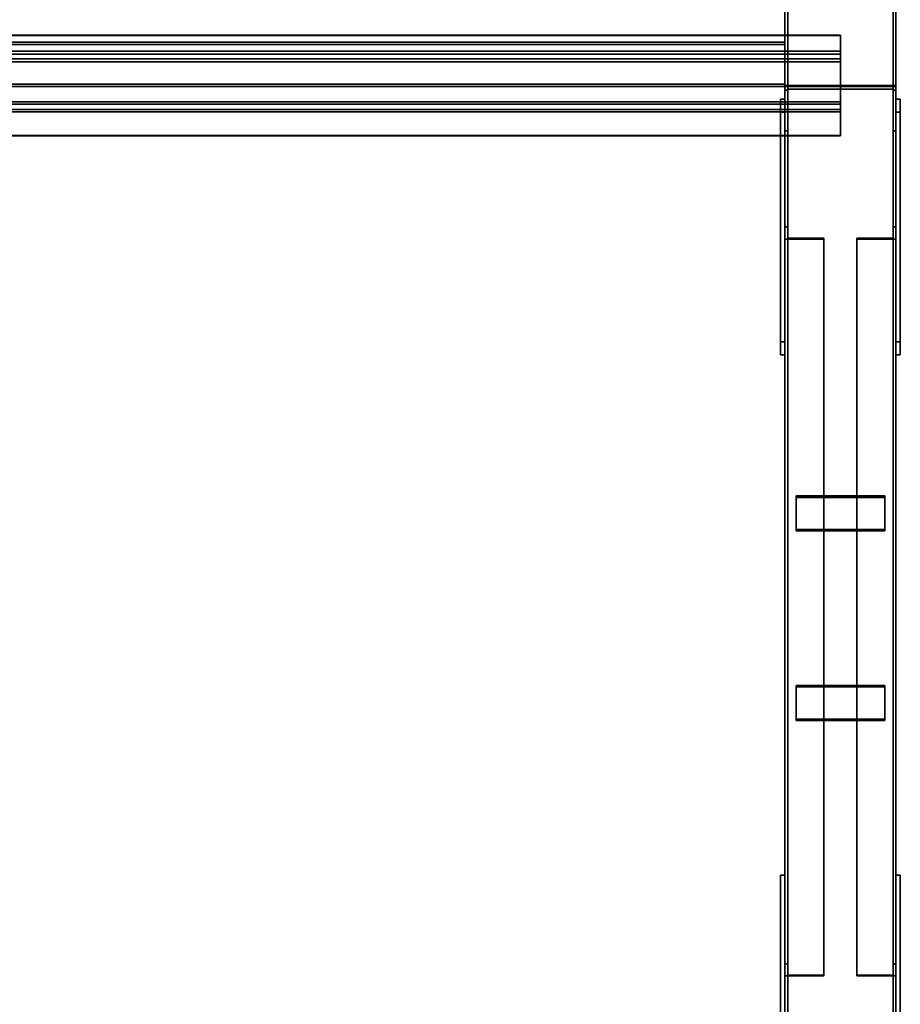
# Model space of a CAD drawing. Extents: x 13429 to 13460.1, y 572.8 to 605.1.
# Tile 170 of 256: x 13459.1 to 13460.1, y 589 to 590.1. Entities that reach past the tile are written whole.
import ezdxf

# ---------------------------------------------------------------- set-up
doc = ezdxf.new("R2010")
doc.units = 0
doc.header["$LTSCALE"] = 150
doc.header["$MEASUREMENT"] = 0
doc.layers.add('3DFACE_PLATE', color=7, linetype='CONTINUOUS')
doc.layers.add('3DFACE_SHAPE', color=7, linetype='CONTINUOUS')

msp = doc.modelspace()

# ---------------------------------------------------------------- linework, layer by layer
at = {"layer": '3DFACE_PLATE', "color": 6}
for points, invisible_edges in [([(13459.9508, 589.7081, 0.4087), (13459.9508, 589.9818, 0.3813), (13459.9508, 589.9669, 0.2321)], 12), ([(13459.9508, 589.9818, 0.3813), (13459.9558, 589.9818, 0.3813), (13459.9508, 589.9669, 0.2321)], 2), ([(13459.9558, 589.9818, 0.3813), (13459.9558, 589.9669, 0.2321), (13459.9508, 589.9669, 0.2321)], 12), ([(13459.9508, 589.7081, 0.4087), (13459.9558, 589.7081, 0.4087), (13459.9508, 589.9818, 0.3813)], 2), ([(13459.9558, 589.7081, 0.4087), (13459.9558, 589.9818, 0.3813), (13459.9508, 589.9818, 0.3813)], 12), ([(13459.9558, 589.9669, 0.2321), (13459.9558, 589.9818, 0.3813), (13459.9558, 589.6932, 0.2594)], 2), ([(13459.9558, 589.9818, 0.3813), (13459.9558, 589.7081, 0.4087), (13459.9558, 589.6932, 0.2594)], 12), ([(13460.0808, 589.7081, 0.4087), (13460.0808, 589.9818, 0.3813), (13460.0808, 589.9669, 0.2321)], 12), ([(13460.0808, 589.9818, 0.3813), (13460.0858, 589.9818, 0.3813), (13460.0808, 589.9669, 0.2321)], 2), ([(13460.0858, 589.9818, 0.3813), (13460.0858, 589.9669, 0.2321), (13460.0808, 589.9669, 0.2321)], 12), ([(13460.0808, 589.7081, 0.4087), (13460.0858, 589.7081, 0.4087), (13460.0808, 589.9818, 0.3813)], 2), ([(13460.0858, 589.7081, 0.4087), (13460.0858, 589.9818, 0.3813), (13460.0808, 589.9818, 0.3813)], 12), ([(13460.0858, 589.9669, 0.2321), (13460.0858, 589.9818, 0.3813), (13460.0858, 589.6932, 0.2594)], 2), ([(13460.0858, 589.9818, 0.3813), (13460.0858, 589.7081, 0.4087), (13460.0858, 589.6932, 0.2594)], 12), ([(13459.9508, 589.6932, 0.2594), (13459.9508, 589.7081, 0.4087), (13459.9508, 589.9669, 0.2321)], 2), ([(13459.9508, 589.9669, 0.2321), (13459.9558, 589.9669, 0.2321), (13459.9508, 589.6932, 0.2594)], 2), ([(13459.9558, 589.9669, 0.2321), (13459.9558, 589.6932, 0.2594), (13459.9508, 589.6932, 0.2594)], 12), ([(13460.0808, 589.6932, 0.2594), (13460.0808, 589.7081, 0.4087), (13460.0808, 589.9669, 0.2321)], 2), ([(13460.0808, 589.9669, 0.2321), (13460.0858, 589.9669, 0.2321), (13460.0808, 589.6932, 0.2594)], 2), ([(13460.0858, 589.9669, 0.2321), (13460.0858, 589.6932, 0.2594), (13460.0808, 589.6932, 0.2594)], 12), ([(13459.9508, 589.6932, 0.2594), (13459.9558, 589.6932, 0.2594), (13459.9508, 589.7081, 0.4087)], 2), ([(13459.9558, 589.6932, 0.2594), (13459.9558, 589.7081, 0.4087), (13459.9508, 589.7081, 0.4087)], 12), ([(13460.0808, 589.6932, 0.2594), (13460.0858, 589.6932, 0.2594), (13460.0808, 589.7081, 0.4087)], 2), ([(13460.0858, 589.6932, 0.2594), (13460.0858, 589.7081, 0.4087), (13460.0808, 589.7081, 0.4087)], 12), ([(13459.9683, 589.4962, 0.2482), (13459.9683, 589.5342, 0.2608), (13460.0683, 589.4962, 0.2482)], 2), ([(13459.9683, 589.5342, 0.2608), (13460.0683, 589.5342, 0.2608), (13460.0683, 589.4962, 0.2482)], 12), ([(13459.9683, 589.5326, 0.2655), (13459.9683, 589.5342, 0.2608), (13459.9683, 589.4947, 0.253)], 2), ([(13459.9683, 589.5342, 0.2608), (13459.9683, 589.4962, 0.2482), (13459.9683, 589.4947, 0.253)], 12), ([(13460.0683, 589.5326, 0.2655), (13460.0683, 589.5342, 0.2608), (13459.9683, 589.5326, 0.2655)], 2), ([(13460.0683, 589.5342, 0.2608), (13459.9683, 589.5342, 0.2608), (13459.9683, 589.5326, 0.2655)], 12), ([(13460.0683, 589.4962, 0.2482), (13460.0683, 589.5342, 0.2608), (13460.0683, 589.5326, 0.2655)], 12), ([(13460.0683, 589.4947, 0.253), (13460.0683, 589.5326, 0.2655), (13459.9683, 589.4947, 0.253)], 2), ([(13460.0683, 589.5326, 0.2655), (13459.9683, 589.5326, 0.2655), (13459.9683, 589.4947, 0.253)], 12), ([(13460.0683, 589.4947, 0.253), (13460.0683, 589.4962, 0.2482), (13460.0683, 589.5326, 0.2655)], 2), ([(13459.9683, 589.4947, 0.253), (13459.9683, 589.4962, 0.2482), (13460.0683, 589.4947, 0.253)], 2), ([(13459.9683, 589.4962, 0.2482), (13460.0683, 589.4962, 0.2482), (13460.0683, 589.4947, 0.253)], 12), ([(13459.9683, 589.2825, 0.1777), (13459.9683, 589.3205, 0.1903), (13460.0683, 589.2825, 0.1777)], 2), ([(13459.9683, 589.3205, 0.1903), (13460.0683, 589.3205, 0.1903), (13460.0683, 589.2825, 0.1777)], 12), ([(13459.9683, 589.319, 0.195), (13459.9683, 589.3205, 0.1903), (13459.9683, 589.281, 0.1825)], 2), ([(13459.9683, 589.3205, 0.1903), (13459.9683, 589.2825, 0.1777), (13459.9683, 589.281, 0.1825)], 12), ([(13460.0683, 589.319, 0.195), (13460.0683, 589.3205, 0.1903), (13459.9683, 589.319, 0.195)], 2), ([(13460.0683, 589.3205, 0.1903), (13459.9683, 589.3205, 0.1903), (13459.9683, 589.319, 0.195)], 12), ([(13460.0683, 589.281, 0.1825), (13460.0683, 589.319, 0.195), (13459.9683, 589.281, 0.1825)], 2), ([(13460.0683, 589.319, 0.195), (13459.9683, 589.319, 0.195), (13459.9683, 589.281, 0.1825)], 12), ([(13460.0683, 589.2825, 0.1777), (13460.0683, 589.3205, 0.1903), (13460.0683, 589.319, 0.195)], 12), ([(13460.0683, 589.281, 0.1825), (13460.0683, 589.2825, 0.1777), (13460.0683, 589.319, 0.195)], 2), ([(13459.9683, 589.281, 0.1825), (13459.9683, 589.2825, 0.1777), (13460.0683, 589.281, 0.1825)], 2), ([(13459.9683, 589.2825, 0.1777), (13460.0683, 589.2825, 0.1777), (13460.0683, 589.281, 0.1825)], 12), ([(13459.9508, 589.1065, 0.15), (13459.9508, 589.1065, 0), (13459.9508, 588.7565, 0.15)], 2), ([(13459.9508, 589.1065, 0), (13459.9508, 588.7565, 0), (13459.9508, 588.7565, 0.15)], 12), ([(13459.9508, 588.7565, 0.15), (13459.9558, 588.7565, 0.15), (13459.9508, 589.1065, 0.15)], 2), ([(13459.9558, 588.7565, 0.15), (13459.9558, 589.1065, 0.15), (13459.9508, 589.1065, 0.15)], 12), ([(13459.9508, 589.1065, 0), (13459.9558, 589.1065, 0), (13459.9508, 588.7565, 0)], 2), ([(13459.9558, 589.1065, 0), (13459.9558, 588.7565, 0), (13459.9508, 588.7565, 0)], 12), ([(13459.9508, 589.1065, 0.15), (13459.9558, 589.1065, 0.15), (13459.9508, 589.1065, 0)], 2), ([(13459.9558, 589.1065, 0.15), (13459.9558, 589.1065, 0), (13459.9508, 589.1065, 0)], 12), ([(13459.9558, 588.7565, 0.15), (13459.9558, 588.7565, 0), (13459.9558, 589.1065, 0.15)], 2), ([(13459.9558, 588.7565, 0), (13459.9558, 589.1065, 0), (13459.9558, 589.1065, 0.15)], 12), ([(13460.0808, 589.1065, 0.15), (13460.0808, 589.1065, 0), (13460.0808, 588.7565, 0.15)], 2), ([(13460.0808, 589.1065, 0), (13460.0808, 588.7565, 0), (13460.0808, 588.7565, 0.15)], 12), ([(13460.0808, 588.7565, 0.15), (13460.0858, 588.7565, 0.15), (13460.0808, 589.1065, 0.15)], 2), ([(13460.0858, 588.7565, 0.15), (13460.0858, 589.1065, 0.15), (13460.0808, 589.1065, 0.15)], 12), ([(13460.0808, 589.1065, 0), (13460.0858, 589.1065, 0), (13460.0808, 588.7565, 0)], 2), ([(13460.0858, 589.1065, 0), (13460.0858, 588.7565, 0), (13460.0808, 588.7565, 0)], 12), ([(13460.0808, 589.1065, 0.15), (13460.0858, 589.1065, 0.15), (13460.0808, 589.1065, 0)], 2), ([(13460.0858, 589.1065, 0.15), (13460.0858, 589.1065, 0), (13460.0808, 589.1065, 0)], 12), ([(13460.0858, 588.7565, 0.15), (13460.0858, 588.7565, 0), (13460.0858, 589.1065, 0.15)], 2), ([(13460.0858, 588.7565, 0), (13460.0858, 589.1065, 0), (13460.0858, 589.1065, 0.15)], 12)]:
    msp.add_3dface(points, dxfattribs=dict(at, invisible_edges=invisible_edges))
at = {"layer": '3DFACE_SHAPE', "color": 13}
for points, invisible_edges in [([(13459.9558, 589.996, 0.03), (13459.9558, 590.696, 0.03), (13459.9558, 589.996, -0.02)], 2), ([(13459.9558, 590.696, 0.03), (13459.9558, 590.696, -0.02), (13459.9558, 589.996, -0.02)], 12), ([(13459.9589, 589.996, 0.03), (13459.9589, 590.696, 0.03), (13459.9558, 589.996, 0.03)], 2), ([(13459.9589, 590.696, 0.03), (13459.9558, 590.696, 0.03), (13459.9558, 589.996, 0.03)], 12), ([(13459.9558, 589.996, -0.02), (13459.9558, 590.696, -0.02), (13460.0808, 589.996, -0.02)], 2), ([(13459.9558, 590.696, -0.02), (13460.0808, 590.696, -0.02), (13460.0808, 589.996, -0.02)], 12), ([(13459.9558, 589.996, 0.15), (13459.9558, 590.696, 0.15), (13459.9589, 589.996, 0.15)], 2), ([(13459.9558, 590.696, 0.15), (13459.9589, 590.696, 0.15), (13459.9589, 589.996, 0.15)], 12), ([(13459.9558, 589.996, 0.2), (13459.9558, 590.696, 0.2), (13459.9558, 589.996, 0.15)], 2), ([(13459.9558, 590.696, 0.2), (13459.9558, 590.696, 0.15), (13459.9558, 589.996, 0.15)], 12), ([(13460.0808, 589.996, 0.2), (13460.0808, 590.696, 0.2), (13459.9558, 589.996, 0.2)], 2), ([(13460.0808, 590.696, 0.2), (13459.9558, 590.696, 0.2), (13459.9558, 589.996, 0.2)], 12), ([(13459.9589, 589.996, -0.017), (13459.9589, 590.696, -0.017), (13459.9589, 589.996, 0.03)], 2), ([(13459.9589, 590.696, -0.017), (13459.9589, 590.696, 0.03), (13459.9589, 589.996, 0.03)], 12), ([(13460.0778, 589.996, -0.017), (13460.0778, 590.696, -0.017), (13459.9589, 589.996, -0.017)], 2), ([(13460.0778, 590.696, -0.017), (13459.9589, 590.696, -0.017), (13459.9589, 589.996, -0.017)], 12), ([(13459.9589, 589.996, 0.197), (13459.9589, 590.696, 0.197), (13460.0778, 589.996, 0.197)], 2), ([(13459.9589, 590.696, 0.197), (13460.0778, 590.696, 0.197), (13460.0778, 589.996, 0.197)], 12), ([(13459.9589, 589.996, 0.15), (13459.9589, 590.696, 0.15), (13459.9589, 589.996, 0.197)], 2), ([(13459.9589, 590.696, 0.15), (13459.9589, 590.696, 0.197), (13459.9589, 589.996, 0.197)], 12), ([(13460.0778, 589.996, 0.03), (13460.0778, 590.696, 0.03), (13460.0778, 589.996, -0.017)], 2), ([(13460.0778, 590.696, 0.03), (13460.0778, 590.696, -0.017), (13460.0778, 589.996, -0.017)], 12), ([(13460.0808, 589.996, 0.03), (13460.0808, 590.696, 0.03), (13460.0778, 589.996, 0.03)], 2), ([(13460.0808, 590.696, 0.03), (13460.0778, 590.696, 0.03), (13460.0778, 589.996, 0.03)], 12), ([(13460.0778, 589.996, 0.15), (13460.0778, 590.696, 0.15), (13460.0808, 589.996, 0.15)], 2), ([(13460.0778, 590.696, 0.15), (13460.0808, 590.696, 0.15), (13460.0808, 589.996, 0.15)], 12), ([(13460.0778, 589.996, 0.197), (13460.0778, 590.696, 0.197), (13460.0778, 589.996, 0.15)], 2), ([(13460.0778, 590.696, 0.197), (13460.0778, 590.696, 0.15), (13460.0778, 589.996, 0.15)], 12), ([(13460.0808, 589.996, -0.02), (13460.0808, 590.696, -0.02), (13460.0808, 589.996, 0.03)], 2), ([(13460.0808, 590.696, -0.02), (13460.0808, 590.696, 0.03), (13460.0808, 589.996, 0.03)], 12), ([(13460.0808, 589.996, 0.15), (13460.0808, 590.696, 0.15), (13460.0808, 589.996, 0.2)], 2), ([(13460.0808, 590.696, 0.15), (13460.0808, 590.696, 0.2), (13460.0808, 589.996, 0.2)], 12), ([(13456.5708, 590.0272, 0.3999), (13460.0183, 590.0272, 0.3999), (13456.5708, 590.054, 0.3973)], 2), ([(13460.0183, 590.0272, 0.3999), (13460.0183, 590.054, 0.3973), (13456.5708, 590.054, 0.3973)], 12), ([(13456.5708, 590.054, 0.3973), (13460.0183, 590.054, 0.3973), (13456.5708, 590.0537, 0.3942)], 2), ([(13460.0183, 590.054, 0.3973), (13460.0183, 590.0537, 0.3942), (13456.5708, 590.0537, 0.3942)], 12), ([(13456.5708, 590.0537, 0.3942), (13460.0183, 590.0537, 0.3942), (13456.5708, 590.0238, 0.3972)], 2), ([(13460.0183, 590.0537, 0.3942), (13460.0183, 590.0238, 0.3972), (13456.5708, 590.0238, 0.3972)], 12), ([(13456.6333, 589.996, 0.2), (13459.9558, 589.996, 0.2), (13456.6333, 590.046, 0.2)], 2), ([(13459.9558, 589.996, 0.2), (13459.9558, 590.046, 0.2), (13456.6333, 590.046, 0.2)], 12), ([(13456.6333, 590.046, 0.1), (13459.9558, 590.046, 0.1), (13456.6333, 589.996, 0.1)], 2), ([(13459.9558, 590.046, 0.1), (13459.9558, 589.996, 0.1), (13456.6333, 589.996, 0.1)], 12), ([(13456.6333, 590.046, 0.2), (13459.9558, 590.046, 0.2), (13456.6333, 590.046, 0.1)], 2), ([(13459.9558, 590.046, 0.2), (13459.9558, 590.046, 0.1), (13456.6333, 590.046, 0.1)], 12), ([(13459.9558, 589.996, 0.2), (13459.9558, 590.0434, 0.1973), (13459.9558, 590.046, 0.2)], 3), ([(13459.9558, 590.0434, 0.1973), (13459.9558, 590.0434, 0.1027), (13459.9558, 590.046, 0.2)], 14), ([(13459.9558, 590.046, 0.2), (13459.9558, 590.0434, 0.1027), (13459.9558, 590.046, 0.1)], 3), ([(13459.9558, 590.0434, 0.1027), (13459.9558, 589.9987, 0.1027), (13459.9558, 590.046, 0.1)], 14), ([(13459.9558, 590.046, 0.1), (13459.9558, 589.9987, 0.1027), (13459.9558, 589.996, 0.1)], 3), ([(13460.0183, 590.0537, 0.3942), (13460.0183, 590.054, 0.3973), (13460.0183, 590.0272, 0.3999)], 12), ([(13460.0183, 590.0238, 0.3972), (13460.0183, 590.0537, 0.3942), (13460.0183, 590.0272, 0.3999)], 14), ([(13456.5708, 590.0358, 0.4865), (13460.0183, 590.0358, 0.4865), (13456.5708, 590.0272, 0.3999)], 2), ([(13460.0183, 590.0358, 0.4865), (13460.0183, 590.0272, 0.3999), (13456.5708, 590.0272, 0.3999)], 12), ([(13456.5708, 589.9761, 0.4924), (13460.0183, 589.9761, 0.4924), (13456.5708, 590.0358, 0.4865)], 2), ([(13460.0183, 589.9761, 0.4924), (13460.0183, 590.0358, 0.4865), (13456.5708, 590.0358, 0.4865)], 12), ([(13456.6333, 590.0434, 0.1973), (13459.9558, 590.0434, 0.1973), (13456.6333, 589.9987, 0.1973)], 2), ([(13459.9558, 590.0434, 0.1973), (13459.9558, 589.9987, 0.1973), (13456.6333, 589.9987, 0.1973)], 12), ([(13456.6333, 590.0434, 0.1027), (13459.9558, 590.0434, 0.1027), (13456.6333, 590.0434, 0.1973)], 2), ([(13459.9558, 590.0434, 0.1027), (13459.9558, 590.0434, 0.1973), (13456.6333, 590.0434, 0.1973)], 12), ([(13456.6333, 589.9987, 0.1027), (13459.9558, 589.9987, 0.1027), (13456.6333, 590.0434, 0.1027)], 2), ([(13459.9558, 589.9987, 0.1027), (13459.9558, 590.0434, 0.1027), (13456.6333, 590.0434, 0.1027)], 12), ([(13459.9558, 589.9987, 0.1973), (13459.9558, 590.0434, 0.1973), (13459.9558, 589.996, 0.2)], 14), ([(13460.0183, 589.9761, 0.4924), (13460.0183, 590.0325, 0.4837), (13460.0183, 590.0358, 0.4865)], 3), ([(13460.0183, 590.0325, 0.4837), (13460.0183, 590.0272, 0.3999), (13460.0183, 590.0358, 0.4865)], 13), ([(13456.5708, 590.0325, 0.4837), (13460.0183, 590.0325, 0.4837), (13456.5708, 589.9788, 0.4891)], 2), ([(13460.0183, 590.0325, 0.4837), (13460.0183, 589.9788, 0.4891), (13456.5708, 589.9788, 0.4891)], 12), ([(13456.5708, 590.0238, 0.3972), (13460.0183, 590.0238, 0.3972), (13456.5708, 590.0325, 0.4837)], 2), ([(13460.0183, 590.0238, 0.3972), (13460.0183, 590.0325, 0.4837), (13456.5708, 590.0325, 0.4837)], 12), ([(13460.0183, 589.9788, 0.4891), (13460.0183, 590.0325, 0.4837), (13460.0183, 589.9761, 0.4924)], 14), ([(13460.0183, 590.0325, 0.4837), (13460.0183, 590.0238, 0.3972), (13460.0183, 590.0272, 0.3999)], 14), ([(13456.6333, 589.9987, 0.188), (13459.9558, 589.9987, 0.188), (13456.6333, 589.996, 0.188)], 2), ([(13459.9558, 589.9987, 0.188), (13459.9558, 589.996, 0.188), (13456.6333, 589.996, 0.188)], 12), ([(13456.6333, 589.9987, 0.1973), (13459.9558, 589.9987, 0.1973), (13456.6333, 589.9987, 0.188)], 2), ([(13459.9558, 589.9987, 0.1973), (13459.9558, 589.9987, 0.188), (13456.6333, 589.9987, 0.188)], 12), ([(13456.6333, 589.9987, 0.112), (13459.9558, 589.9987, 0.112), (13456.6333, 589.9987, 0.1027)], 2), ([(13459.9558, 589.9987, 0.112), (13459.9558, 589.9987, 0.1027), (13456.6333, 589.9987, 0.1027)], 12), ([(13456.6333, 589.996, 0.112), (13459.9558, 589.996, 0.112), (13456.6333, 589.9987, 0.112)], 2), ([(13459.9558, 589.996, 0.112), (13459.9558, 589.9987, 0.112), (13456.6333, 589.9987, 0.112)], 12), ([(13456.6333, 589.996, 0.188), (13459.9558, 589.996, 0.188), (13456.6333, 589.996, 0.2)], 2), ([(13459.9558, 589.996, 0.188), (13459.9558, 589.996, 0.2), (13456.6333, 589.996, 0.2)], 12), ([(13456.6333, 589.996, 0.1), (13459.9558, 589.996, 0.1), (13456.6333, 589.996, 0.112)], 2), ([(13459.9558, 589.996, 0.1), (13459.9558, 589.996, 0.112), (13456.6333, 589.996, 0.112)], 12), ([(13459.9558, 589.9987, 0.188), (13459.9558, 589.9987, 0.1973), (13459.9558, 589.996, 0.188)], 2), ([(13459.9558, 589.996, 0.188), (13459.9558, 589.9987, 0.1973), (13459.9558, 589.996, 0.2)], 3), ([(13459.9558, 589.9987, 0.1027), (13459.9558, 589.996, 0.112), (13459.9558, 589.996, 0.1)], 13), ([(13459.9558, 589.9987, 0.1027), (13459.9558, 589.9987, 0.112), (13459.9558, 589.996, 0.112)], 12), ([(13460.0808, 589.997, 0.3999), (13459.9589, 589.9967, 0.3969), (13459.9558, 589.997, 0.3999)], 3), ([(13459.9589, 589.9967, 0.3969), (13459.9558, 589.992, 0.3501), (13459.9558, 589.997, 0.3999)], 13), ([(13459.9558, 585.151, 0.8845), (13459.9558, 589.997, 0.3999), (13459.9558, 585.146, 0.8348)], 2), ([(13459.9558, 589.997, 0.3999), (13459.9558, 589.992, 0.3501), (13459.9558, 585.146, 0.8348)], 12), ([(13460.0808, 585.151, 0.8845), (13460.0808, 589.997, 0.3999), (13459.9558, 585.151, 0.8845)], 2), ([(13460.0808, 589.997, 0.3999), (13459.9558, 589.997, 0.3999), (13459.9558, 585.151, 0.8845)], 12), ([(13459.9589, 589.9967, 0.3969), (13459.9589, 589.992, 0.3501), (13459.9558, 589.992, 0.3501)], 12), ([(13460.0808, 589.996, -0.02), (13459.9589, 589.996, -0.017), (13459.9558, 589.996, -0.02)], 3), ([(13459.9589, 589.996, -0.017), (13459.9558, 589.996, 0.03), (13459.9558, 589.996, -0.02)], 13), ([(13459.9589, 589.996, -0.017), (13459.9589, 589.996, 0.03), (13459.9558, 589.996, 0.03)], 12), ([(13459.9589, 589.996, 0.15), (13459.9589, 589.996, 0.197), (13459.9558, 589.996, 0.15)], 2), ([(13459.9558, 589.996, 0.15), (13459.9589, 589.996, 0.197), (13459.9558, 589.996, 0.2)], 3), ([(13459.9589, 589.996, 0.197), (13460.0778, 589.996, 0.197), (13459.9558, 589.996, 0.2)], 14), ([(13459.9558, 589.996, 0.2), (13460.0778, 589.996, 0.197), (13460.0808, 589.996, 0.2)], 3), ([(13459.9558, 589.946, 0.4), (13459.9589, 589.993, 0.4), (13459.9558, 589.996, 0.4)], 3), ([(13459.9589, 589.993, 0.4), (13460.0778, 589.993, 0.4), (13459.9558, 589.996, 0.4)], 14), ([(13459.9558, 589.996, 0.4), (13460.0778, 589.993, 0.4), (13460.0808, 589.996, 0.4)], 3), ([(13460.0808, 589.996), (13459.9589, 589.993), (13459.9558, 589.996)], 3), ([(13459.9589, 589.993), (13459.9558, 589.946), (13459.9558, 589.996)], 13), ([(13459.9558, 589.996, 0.4), (13459.9558, 589.996), (13459.9558, 589.946, 0.4)], 2), ([(13459.9558, 589.996), (13459.9558, 589.946), (13459.9558, 589.946, 0.4)], 12), ([(13460.0808, 589.996, 0.4), (13460.0808, 589.996), (13459.9558, 589.996, 0.4)], 2), ([(13460.0808, 589.996), (13459.9558, 589.996), (13459.9558, 589.996, 0.4)], 12), ([(13459.9589, 589.996, 0.03), (13459.9589, 589.996, -0.017), (13459.9558, 589.996, 0.03)], 2), ([(13459.9558, 589.996, 0.03), (13459.9589, 589.996, -0.017), (13459.9558, 589.996, -0.02)], 3), ([(13459.9589, 589.996, -0.017), (13460.0778, 589.996, -0.017), (13459.9558, 589.996, -0.02)], 14), ([(13459.9558, 589.996, -0.02), (13460.0778, 589.996, -0.017), (13460.0808, 589.996, -0.02)], 3), ([(13459.9558, 585.146, 0.03), (13459.9558, 589.996, 0.03), (13459.9558, 585.146, -0.02)], 2), ([(13459.9558, 589.996, 0.03), (13459.9558, 589.996, -0.02), (13459.9558, 585.146, -0.02)], 12), ([(13459.9589, 585.146, 0.03), (13459.9589, 589.996, 0.03), (13459.9558, 585.146, 0.03)], 2), ([(13459.9589, 589.996, 0.03), (13459.9558, 589.996, 0.03), (13459.9558, 585.146, 0.03)], 12), ([(13459.9558, 585.146, -0.02), (13459.9558, 589.996, -0.02), (13460.0808, 585.146, -0.02)], 2), ([(13459.9558, 589.996, -0.02), (13460.0808, 589.996, -0.02), (13460.0808, 585.146, -0.02)], 12), ([(13459.9589, 589.946, 0.4), (13459.9589, 589.993, 0.4), (13459.9558, 589.946, 0.4)], 2), ([(13459.9589, 589.993), (13459.9589, 589.946), (13459.9558, 589.946)], 12), ([(13459.9558, 585.146, 0.8348), (13459.9558, 589.992, 0.3501), (13459.9589, 585.146, 0.8348)], 2), ([(13459.9558, 589.992, 0.3501), (13459.9589, 589.992, 0.3501), (13459.9589, 585.146, 0.8348)], 12), ([(13460.0778, 589.9967, 0.3969), (13459.9589, 589.9967, 0.3969), (13460.0808, 589.997, 0.3999)], 14), ([(13459.9589, 585.1507, 0.8815), (13459.9589, 589.9967, 0.3969), (13460.0778, 585.1507, 0.8815)], 2), ([(13459.9589, 589.9967, 0.3969), (13460.0778, 589.9967, 0.3969), (13460.0778, 585.1507, 0.8815)], 12), ([(13459.9589, 589.992, 0.3501), (13459.9589, 589.9967, 0.3969), (13459.9589, 585.1507, 0.8815)], 12), ([(13460.0778, 589.996, -0.017), (13459.9589, 589.996, -0.017), (13460.0808, 589.996, -0.02)], 14), ([(13460.0778, 589.993), (13459.9589, 589.993), (13460.0808, 589.996)], 14), ([(13459.9589, 585.146, -0.017), (13459.9589, 589.996, -0.017), (13459.9589, 585.146, 0.03)], 2), ([(13459.9589, 589.996, -0.017), (13459.9589, 589.996, 0.03), (13459.9589, 585.146, 0.03)], 12), ([(13460.0778, 585.146, -0.017), (13460.0778, 589.996, -0.017), (13459.9589, 585.146, -0.017)], 2), ([(13460.0778, 589.996, -0.017), (13459.9589, 589.996, -0.017), (13459.9589, 585.146, -0.017)], 12), ([(13459.9589, 589.993, 0.4), (13459.9589, 589.993), (13460.0778, 589.993, 0.4)], 2), ([(13459.9589, 589.993), (13460.0778, 589.993), (13460.0778, 589.993, 0.4)], 12), ([(13459.9589, 589.946, 0.4), (13459.9589, 589.946), (13459.9589, 589.993, 0.4)], 2), ([(13459.9589, 589.946), (13459.9589, 589.993), (13459.9589, 589.993, 0.4)], 12), ([(13459.9589, 585.146, 0.8348), (13459.9589, 589.992, 0.3501), (13459.9589, 585.1507, 0.8815)], 2), ([(13460.0808, 589.992, 0.3501), (13460.0778, 589.9967, 0.3969), (13460.0808, 589.997, 0.3999)], 3), ([(13460.0778, 589.992, 0.3501), (13460.0778, 589.9967, 0.3969), (13460.0808, 589.992, 0.3501)], 2), ([(13460.0778, 585.1507, 0.8815), (13460.0778, 589.9967, 0.3969), (13460.0778, 585.146, 0.8348)], 2), ([(13460.0778, 589.9967, 0.3969), (13460.0778, 589.992, 0.3501), (13460.0778, 585.146, 0.8348)], 12), ([(13460.0778, 589.996, 0.03), (13460.0778, 589.996, -0.017), (13460.0808, 589.996, 0.03)], 2), ([(13460.0808, 589.996, 0.03), (13460.0778, 589.996, -0.017), (13460.0808, 589.996, -0.02)], 3), ([(13460.0778, 589.996, 0.197), (13460.0808, 589.996, 0.15), (13460.0808, 589.996, 0.2)], 13), ([(13460.0778, 589.996, 0.197), (13460.0778, 589.996, 0.15), (13460.0808, 589.996, 0.15)], 12), ([(13460.0778, 589.993, 0.4), (13460.0808, 589.946, 0.4), (13460.0808, 589.996, 0.4)], 13), ([(13460.0808, 589.946), (13460.0778, 589.993), (13460.0808, 589.996)], 3), ([(13460.0778, 589.996, -0.017), (13460.0808, 589.996, 0.03), (13460.0808, 589.996, -0.02)], 13), ([(13460.0778, 589.996, -0.017), (13460.0778, 589.996, 0.03), (13460.0808, 589.996, 0.03)], 12), ([(13460.0778, 585.146, 0.03), (13460.0778, 589.996, 0.03), (13460.0778, 585.146, -0.017)], 2), ([(13460.0778, 589.996, 0.03), (13460.0778, 589.996, -0.017), (13460.0778, 585.146, -0.017)], 12), ([(13460.0808, 585.146, 0.03), (13460.0808, 589.996, 0.03), (13460.0778, 585.146, 0.03)], 2), ([(13460.0808, 589.996, 0.03), (13460.0778, 589.996, 0.03), (13460.0778, 585.146, 0.03)], 12), ([(13460.0778, 589.993, 0.4), (13460.0778, 589.946, 0.4), (13460.0808, 589.946, 0.4)], 12), ([(13460.0778, 589.946), (13460.0778, 589.993), (13460.0808, 589.946)], 2), ([(13460.0778, 589.993, 0.4), (13460.0778, 589.993), (13460.0778, 589.946, 0.4)], 2), ([(13460.0778, 589.993), (13460.0778, 589.946), (13460.0778, 589.946, 0.4)], 12), ([(13460.0778, 585.146, 0.8348), (13460.0778, 589.992, 0.3501), (13460.0808, 585.146, 0.8348)], 2), ([(13460.0778, 589.992, 0.3501), (13460.0808, 589.992, 0.3501), (13460.0808, 585.146, 0.8348)], 12), ([(13460.0808, 589.992, 0.3501), (13460.0808, 589.997, 0.3999), (13460.0808, 585.151, 0.8845)], 12), ([(13460.0808, 589.946, 0.4), (13460.0808, 589.946), (13460.0808, 589.996, 0.4)], 2), ([(13460.0808, 589.946), (13460.0808, 589.996), (13460.0808, 589.996, 0.4)], 12), ([(13460.0808, 585.146, -0.02), (13460.0808, 589.996, -0.02), (13460.0808, 585.146, 0.03)], 2), ([(13460.0808, 589.996, -0.02), (13460.0808, 589.996, 0.03), (13460.0808, 585.146, 0.03)], 12), ([(13460.0808, 585.146, 0.8348), (13460.0808, 589.992, 0.3501), (13460.0808, 585.151, 0.8845)], 2), ([(13456.5708, 589.9788, 0.4891), (13460.0183, 589.9788, 0.4891), (13456.5708, 589.9702, 0.4026)], 2), ([(13460.0183, 589.9788, 0.4891), (13460.0183, 589.9702, 0.4026), (13456.5708, 589.9702, 0.4026)], 12), ([(13460.0183, 589.9702, 0.4026), (13460.0183, 589.9788, 0.4891), (13460.0183, 589.9675, 0.4059)], 14), ([(13460.0183, 589.9675, 0.4059), (13460.0183, 589.9788, 0.4891), (13460.0183, 589.9761, 0.4924)], 3), ([(13456.5708, 589.9675, 0.4059), (13460.0183, 589.9675, 0.4059), (13456.5708, 589.9761, 0.4924)], 2), ([(13460.0183, 589.9675, 0.4059), (13460.0183, 589.9761, 0.4924), (13456.5708, 589.9761, 0.4924)], 12), ([(13456.5708, 589.9702, 0.4026), (13460.0183, 589.9702, 0.4026), (13456.5708, 589.9403, 0.4056)], 2), ([(13460.0183, 589.9702, 0.4026), (13460.0183, 589.9403, 0.4056), (13456.5708, 589.9403, 0.4056)], 12), ([(13456.5708, 589.9406, 0.4086), (13460.0183, 589.9406, 0.4086), (13456.5708, 589.9675, 0.4059)], 2), ([(13460.0183, 589.9406, 0.4086), (13460.0183, 589.9675, 0.4059), (13456.5708, 589.9675, 0.4059)], 12), ([(13460.0183, 589.9403, 0.4056), (13460.0183, 589.9702, 0.4026), (13460.0183, 589.9406, 0.4086)], 2), ([(13460.0183, 589.9406, 0.4086), (13460.0183, 589.9702, 0.4026), (13460.0183, 589.9675, 0.4059)], 3), ([(13459.9558, 589.946, 0.4), (13459.9558, 589.946), (13459.9589, 589.946, 0.4)], 2), ([(13459.9558, 589.946), (13459.9589, 589.946), (13459.9589, 589.946, 0.4)], 12), ([(13460.0778, 589.946, 0.4), (13460.0778, 589.946), (13460.0808, 589.946, 0.4)], 2), ([(13460.0778, 589.946), (13460.0808, 589.946), (13460.0808, 589.946, 0.4)], 12), ([(13456.5708, 589.9403, 0.4056), (13460.0183, 589.9403, 0.4056), (13456.5708, 589.9406, 0.4086)], 2), ([(13460.0183, 589.9403, 0.4056), (13460.0183, 589.9406, 0.4086), (13456.5708, 589.9406, 0.4086)], 12), ([(13459.959, 589.8249, 0.3533), (13459.9558, 589.8376, 0.3145), (13459.9558, 589.8239, 0.3563)], 13), ([(13459.959, 589.8249, 0.3533), (13459.959, 589.8376, 0.3145), (13459.9558, 589.8376, 0.3145)], 12), ([(13459.9558, 589.8376, 0.3145), (13459.9558, 589.0067, 0.0404), (13459.9558, 589.8239, 0.3563)], 2), ([(13459.959, 589.8376, 0.3145), (13459.959, 589.0067, 0.0404), (13459.9558, 589.8376, 0.3145)], 2), ([(13459.959, 589.0067, 0.0404), (13459.9558, 589.0067, 0.0404), (13459.9558, 589.8376, 0.3145)], 12), ([(13459.959, 589.8249, 0.3533), (13459.959, 588.9939, 0.0792), (13459.959, 589.8376, 0.3145)], 2), ([(13459.959, 588.9939, 0.0792), (13459.959, 589.0067, 0.0404), (13459.959, 589.8376, 0.3145)], 12), ([(13460.0776, 589.8376, 0.3145), (13460.0776, 589.8249, 0.3533), (13460.0808, 589.8376, 0.3145)], 2), ([(13460.0808, 589.8376, 0.3145), (13460.0776, 589.8249, 0.3533), (13460.0808, 589.8239, 0.3563)], 3), ([(13460.0776, 589.0067, 0.0404), (13460.0776, 589.8376, 0.3145), (13460.0808, 589.0067, 0.0404)], 2), ([(13460.0776, 589.8376, 0.3145), (13460.0808, 589.8376, 0.3145), (13460.0808, 589.0067, 0.0404)], 12), ([(13460.0776, 589.8249, 0.3533), (13460.0776, 589.8376, 0.3145), (13460.0776, 589.0067, 0.0404)], 12), ([(13460.0808, 589.0067, 0.0404), (13460.0808, 589.8376, 0.3145), (13460.0808, 588.9929, 0.0822)], 2), ([(13460.0808, 589.8376, 0.3145), (13460.0808, 589.8239, 0.3563), (13460.0808, 588.9929, 0.0822)], 12), ([(13459.9998, 589.8239, 0.3563), (13459.959, 589.8249, 0.3533), (13459.9558, 589.8239, 0.3563)], 3), ([(13459.9558, 589.0067, 0.0404), (13459.9558, 588.9929, 0.0822), (13459.9558, 589.8239, 0.3563)], 12), ([(13459.9558, 589.8239, 0.3563), (13459.9558, 588.9929, 0.0822), (13459.9998, 589.8239, 0.3563)], 2), ([(13459.9558, 588.9929, 0.0822), (13459.9998, 588.9929, 0.0822), (13459.9998, 589.8239, 0.3563)], 12), ([(13459.9998, 589.8249, 0.3533), (13459.959, 589.8249, 0.3533), (13459.9998, 589.8239, 0.3563)], 2), ([(13459.9998, 589.8249, 0.3533), (13459.9998, 588.9939, 0.0792), (13459.959, 589.8249, 0.3533)], 2), ([(13459.9998, 588.9939, 0.0792), (13459.959, 588.9939, 0.0792), (13459.959, 589.8249, 0.3533)], 12), ([(13459.9998, 589.8239, 0.3563), (13459.9998, 588.9929, 0.0822), (13459.9998, 589.8249, 0.3533)], 2), ([(13459.9998, 588.9929, 0.0822), (13459.9998, 588.9939, 0.0792), (13459.9998, 589.8249, 0.3533)], 12), ([(13460.0776, 589.8249, 0.3533), (13460.0368, 589.8239, 0.3563), (13460.0808, 589.8239, 0.3563)], 13), ([(13460.0776, 589.8249, 0.3533), (13460.0368, 589.8249, 0.3533), (13460.0368, 589.8239, 0.3563)], 12), ([(13460.0368, 588.9939, 0.0792), (13460.0368, 589.8249, 0.3533), (13460.0776, 588.9939, 0.0792)], 2), ([(13460.0368, 589.8249, 0.3533), (13460.0776, 589.8249, 0.3533), (13460.0776, 588.9939, 0.0792)], 12), ([(13460.0368, 589.8239, 0.3563), (13460.0368, 589.8249, 0.3533), (13460.0368, 588.9939, 0.0792)], 12), ([(13460.0368, 588.9929, 0.0822), (13460.0368, 589.8239, 0.3563), (13460.0368, 588.9939, 0.0792)], 2), ([(13460.0808, 588.9929, 0.0822), (13460.0808, 589.8239, 0.3563), (13460.0368, 588.9929, 0.0822)], 2), ([(13460.0808, 589.8239, 0.3563), (13460.0368, 589.8239, 0.3563), (13460.0368, 588.9929, 0.0822)], 12), ([(13460.0776, 588.9939, 0.0792), (13460.0776, 589.8249, 0.3533), (13460.0776, 589.0067, 0.0404)], 2), ([(13459.959, 589.0067, 0.0404), (13459.959, 588.9939, 0.0792), (13459.9558, 589.0067, 0.0404)], 2), ([(13459.9558, 589.0067, 0.0404), (13459.959, 588.9939, 0.0792), (13459.9558, 588.9929, 0.0822)], 3), ([(13460.0776, 588.9939, 0.0792), (13460.0808, 589.0067, 0.0404), (13460.0808, 588.9929, 0.0822)], 13), ([(13460.0776, 588.9939, 0.0792), (13460.0776, 589.0067, 0.0404), (13460.0808, 589.0067, 0.0404)], 12), ([(13459.959, 588.9939, 0.0792), (13459.9998, 588.9929, 0.0822), (13459.9558, 588.9929, 0.0822)], 13), ([(13459.959, 588.9939, 0.0792), (13459.9998, 588.9939, 0.0792), (13459.9998, 588.9929, 0.0822)], 12), ([(13460.0368, 588.9939, 0.0792), (13460.0776, 588.9939, 0.0792), (13460.0368, 588.9929, 0.0822)], 2), ([(13460.0368, 588.9929, 0.0822), (13460.0776, 588.9939, 0.0792), (13460.0808, 588.9929, 0.0822)], 3)]:
    msp.add_3dface(points, dxfattribs=dict(at, invisible_edges=invisible_edges))

doc.saveas('drawing.dxf')
